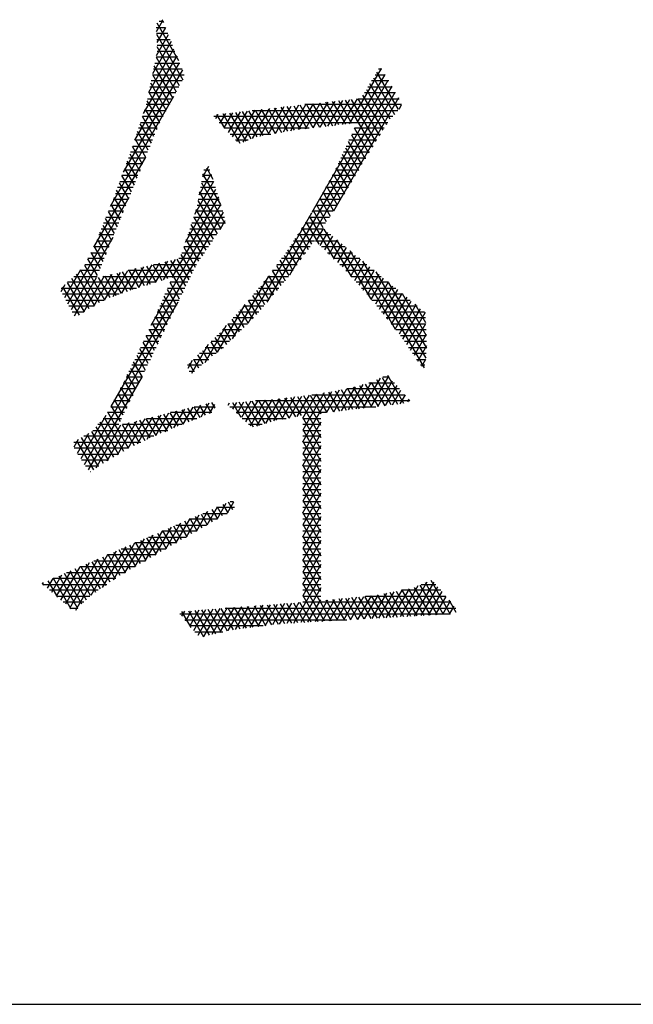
# Model space of a CAD drawing. Header units: millimetres. Extents: x 981 to 1872, y 361 to 991.
# Tile 14 of 62: x 1439 to 1447, y 361 to 374. Entities that reach past the tile are written whole.
import ezdxf

# ---------------------------------------------------------------- set-up
doc = ezdxf.new("R2010")
doc.units = ezdxf.units.MM
doc.header["$LTSCALE"] = 46.2
doc.layers.get('0').update_dxf_attribs({"linetype": 'CONTINUOUS'})
doc.layers.add('1', color=7, linetype='CONTINUOUS')

msp = doc.modelspace()

# ---------------------------------------------------------------- linework, layer by layer
at = {"linetype": 'Continuous'}
msp.add_line((980.848, 361.369), (1871.848, 361.369), dxfattribs=at)
at = {"layer": '1', "linetype": 'Continuous'}
for p, q in [((1440.686, 373.882), (1440.767, 374.022)), ((1440.755, 374.034), (1440.777, 373.996)), ((1440.684, 373.933), (1440.803, 373.933)), ((1440.803, 373.932), (1440.691, 373.739)), ((1440.974, 373.504), (1440.693, 373.99)), ((1440.772, 374.009), (1440.72, 374.009)), ((1440.685, 373.574), (1440.839, 373.842)), ((1440.833, 373.856), (1440.687, 373.856)), ((1440.687, 373.847), (1441.025, 373.262)), ((1440.69, 373.78), (1440.863, 373.78)), ((1440.588, 373.103), (1440.911, 373.661)), ((1440.875, 373.752), (1440.636, 373.339)), ((1440.894, 373.704), (1440.693, 373.704)), ((1440.983, 373.184), (1440.693, 373.684)), ((1440.947, 373.571), (1440.516, 372.826)), ((1440.68, 373.554), (1440.94, 373.105)), ((1440.955, 373.552), (1440.68, 373.552)), ((1440.695, 373.628), (1440.924, 373.628)), ((1441.019, 373.391), (1440.259, 372.074)), ((1440.406, 372.483), (1440.983, 373.481)), ((1441.015, 373.399), (1440.649, 373.399)), ((1440.897, 373.027), (1440.657, 373.442)), ((1440.664, 373.475), (1440.985, 373.475)), ((1443.169, 372.695), (1443.58, 373.406)), ((1443.584, 373.399), (1443.544, 373.399)), ((1440.633, 373.323), (1441.041, 373.323)), ((1440.635, 373.329), (1440.855, 372.948)), ((1442.689, 371.558), (1443.668, 373.255)), ((1443.624, 373.33), (1443.263, 372.706)), ((1443.476, 373.286), (1443.747, 372.816)), ((1443.498, 373.323), (1443.628, 373.323)), ((1443.8, 372.877), (1443.521, 373.36)), ((1440.602, 373.171), (1440.975, 373.171)), ((1440.812, 372.87), (1440.612, 373.217)), ((1441.017, 373.247), (1440.618, 373.247)), ((1443.712, 373.179), (1442.107, 370.399)), ((1443.386, 373.137), (1443.645, 372.687)), ((1443.406, 373.171), (1443.717, 373.171)), ((1443.694, 372.755), (1443.431, 373.211)), ((1443.673, 373.247), (1443.452, 373.247)), ((1440.093, 371.635), (1440.911, 373.051)), ((1440.571, 373.018), (1440.893, 373.018)), ((1440.934, 373.094), (1440.587, 373.094)), ((1440.589, 373.104), (1440.769, 372.791)), ((1442.4, 370.753), (1443.757, 373.103)), ((1443.801, 373.027), (1442.961, 371.573)), ((1442.981, 372.674), (1443.173, 373.007)), ((1443.267, 373.017), (1443.075, 372.685)), ((1443.113, 373), (1443.463, 372.393)), ((1443.509, 372.466), (1443.195, 373.009)), ((1443.275, 373.018), (1443.806, 373.018)), ((1443.278, 373.018), (1443.554, 372.54)), ((1443.6, 372.613), (1443.341, 373.063)), ((1443.762, 373.094), (1443.36, 373.094)), ((1440.537, 372.889), (1440.69, 372.623)), ((1440.851, 372.942), (1440.554, 372.942)), ((1440.727, 372.712), (1440.566, 372.991)), ((1441.8, 372.458), (1442.044, 372.88)), ((1442.138, 372.891), (1441.915, 372.504)), ((1442.021, 372.536), (1442.232, 372.901)), ((1442.216, 372.571), (1442.038, 372.879)), ((1442.326, 372.912), (1442.119, 372.554)), ((1442.121, 372.889), (1442.296, 372.585)), ((1442.376, 372.599), (1442.204, 372.898)), ((1442.217, 372.571), (1442.42, 372.922)), ((1442.286, 372.907), (1442.456, 372.614)), ((1442.514, 372.933), (1442.316, 372.589)), ((1442.537, 372.624), (1442.369, 372.917)), ((1442.414, 372.606), (1442.608, 372.943)), ((1442.451, 372.926), (1442.62, 372.634)), ((1442.702, 372.954), (1442.51, 372.621)), ((1442.703, 372.643), (1442.534, 372.935)), ((1443.838, 372.942), (1442.595, 372.942)), ((1442.605, 372.632), (1442.796, 372.964)), ((1442.617, 372.944), (1442.785, 372.652)), ((1442.891, 372.975), (1442.699, 372.643)), ((1442.868, 372.662), (1442.699, 372.954)), ((1442.782, 372.963), (1442.951, 372.671)), ((1442.793, 372.653), (1442.985, 372.986)), ((1443.033, 372.68), (1442.865, 372.972)), ((1443.079, 372.996), (1442.887, 372.664)), ((1442.947, 372.981), (1443.116, 372.689)), ((1443.199, 372.699), (1443.03, 372.991)), ((1443.806, 372.883), (1443.839, 372.94)), ((1440.654, 372.533), (1440.505, 372.791)), ((1440.768, 372.79), (1440.505, 372.79)), ((1440.529, 372.866), (1440.81, 372.866)), ((1443.725, 372.79), (1441.424, 372.79)), ((1441.448, 372.763), (1441.479, 372.817)), ((1441.46, 372.815), (1441.562, 372.637)), ((1441.573, 372.827), (1441.502, 372.704)), ((1441.762, 372.443), (1441.542, 372.824)), ((1441.556, 372.644), (1441.667, 372.838)), ((1441.761, 372.848), (1441.609, 372.585)), ((1441.625, 372.833), (1441.834, 372.472)), ((1441.663, 372.526), (1441.856, 372.859)), ((1441.905, 372.5), (1441.708, 372.842)), ((1441.95, 372.87), (1441.717, 372.467)), ((1441.79, 372.852), (1441.977, 372.528)), ((1442.057, 372.543), (1441.873, 372.861)), ((1441.916, 372.866), (1443.79, 372.866)), ((1441.956, 372.87), (1442.136, 372.557)), ((1440.696, 372.637), (1440.456, 372.637)), ((1440.474, 372.693), (1440.618, 372.444)), ((1440.48, 372.713), (1440.727, 372.713)), ((1441.493, 372.713), (1443.661, 372.713)), ((1442.65, 372.637), (1441.562, 372.637)), ((1443.418, 372.319), (1443.233, 372.639)), ((1443.614, 372.637), (1443.233, 372.637)), ((1440.411, 372.497), (1440.545, 372.265)), ((1440.431, 372.561), (1440.665, 372.561)), ((1440.581, 372.354), (1440.442, 372.595)), ((1441.632, 372.561), (1442.159, 372.561)), ((1443.194, 372.554), (1443.372, 372.245)), ((1443.197, 372.561), (1443.567, 372.561)), ((1440.508, 372.176), (1440.379, 372.401)), ((1440.382, 372.409), (1440.603, 372.409)), ((1440.634, 372.485), (1440.407, 372.485)), ((1441.867, 372.485), (1441.701, 372.485)), ((1443.116, 372.384), (1443.284, 372.094)), ((1443.127, 372.409), (1443.473, 372.409)), ((1443.328, 372.17), (1443.155, 372.469)), ((1443.52, 372.485), (1443.162, 372.485)), ((1440.545, 372.266), (1439.876, 371.107)), ((1440.325, 372.256), (1440.541, 372.256)), ((1440.344, 372.308), (1440.472, 372.086)), ((1440.572, 372.332), (1440.353, 372.332)), ((1443.057, 372.256), (1443.379, 372.256)), ((1443.239, 372.018), (1443.077, 372.3)), ((1443.426, 372.332), (1443.092, 372.332)), ((1440.276, 372.121), (1440.399, 371.907)), ((1440.51, 372.18), (1440.297, 372.18)), ((1440.436, 371.997), (1440.31, 372.214)), ((1441.355, 372.144), (1441.276, 372.008)), ((1441.328, 372.129), (1441.411, 371.984)), ((1443.151, 371.867), (1442.999, 372.13)), ((1443.334, 372.18), (1443.022, 372.18)), ((1443.038, 372.215), (1443.195, 371.943)), ((1440.448, 372.028), (1440.241, 372.028)), ((1440.363, 371.818), (1440.242, 372.028)), ((1440.269, 372.104), (1440.479, 372.104)), ((1441.233, 371.781), (1441.39, 372.052)), ((1441.398, 372.028), (1441.28, 372.028)), ((1441.513, 371.655), (1441.284, 372.051)), ((1441.294, 372.104), (1441.374, 372.104)), ((1443.245, 372.028), (1442.945, 372.028)), ((1442.957, 372.05), (1443.104, 371.795)), ((1442.987, 372.104), (1443.289, 372.104)), ((1440.386, 371.875), (1440.185, 371.875)), ((1440.207, 371.935), (1440.327, 371.729)), ((1440.213, 371.951), (1440.417, 371.951)), ((1441.421, 371.953), (1441.176, 371.529)), ((1441.445, 371.875), (1441.251, 371.875)), ((1441.263, 371.936), (1441.566, 371.411)), ((1441.265, 371.951), (1441.421, 371.951)), ((1443.155, 371.875), (1442.862, 371.875)), ((1442.872, 371.893), (1443.011, 371.651)), ((1442.904, 371.951), (1443.2, 371.951)), ((1443.058, 371.723), (1442.915, 371.971)), ((1439.544, 370.38), (1440.335, 371.75)), ((1440.139, 371.749), (1440.254, 371.55)), ((1440.157, 371.799), (1440.355, 371.799)), ((1440.29, 371.639), (1440.173, 371.842)), ((1441.482, 371.755), (1440.885, 370.72)), ((1441.058, 371.172), (1441.451, 371.854)), ((1441.237, 371.799), (1441.469, 371.799)), ((1441.513, 371.35), (1441.241, 371.822)), ((1442.786, 371.737), (1442.919, 371.507)), ((1442.82, 371.799), (1443.107, 371.799)), ((1442.965, 371.579), (1442.829, 371.815)), ((1440.097, 371.647), (1440.293, 371.647)), ((1440.217, 371.46), (1440.103, 371.659)), ((1440.324, 371.723), (1440.128, 371.723)), ((1440.618, 370.105), (1441.513, 371.656)), ((1441.208, 371.647), (1441.516, 371.647)), ((1441.219, 371.707), (1441.466, 371.279)), ((1441.492, 371.723), (1441.222, 371.723)), ((1442.737, 371.647), (1443.009, 371.647)), ((1442.872, 371.435), (1442.743, 371.658)), ((1443.058, 371.723), (1442.779, 371.723)), ((1440.145, 371.282), (1440.03, 371.479)), ((1440.036, 371.494), (1440.231, 371.494)), ((1440.066, 371.569), (1440.181, 371.371)), ((1440.262, 371.57), (1440.067, 371.57)), ((1441.544, 371.557), (1440.1, 369.057)), ((1441.164, 371.494), (1441.563, 371.494)), ((1441.165, 371.496), (1441.371, 371.139)), ((1441.539, 371.57), (1441.189, 371.57)), ((1441.419, 371.209), (1441.197, 371.593)), ((1441.864, 370.13), (1442.683, 371.548)), ((1442.648, 371.494), (1442.91, 371.494)), ((1442.974, 370.954), (1442.655, 371.506)), ((1442.959, 371.57), (1442.695, 371.57)), ((1442.7, 371.58), (1442.826, 371.363)), ((1439.994, 371.389), (1440.108, 371.192)), ((1440.2, 371.418), (1440.006, 371.418)), ((1441.324, 371.068), (1441.133, 371.399)), ((1441.573, 371.418), (1441.139, 371.418)), ((1441.504, 371.336), (1441.571, 371.451)), ((1442.686, 371.147), (1442.562, 371.362)), ((1442.861, 371.418), (1442.598, 371.418)), ((1442.609, 371.434), (1442.774, 371.148)), ((1440.125, 371.233), (1439.587, 370.301)), ((1440.138, 371.266), (1439.945, 371.266)), ((1440.072, 371.103), (1439.958, 371.299)), ((1439.975, 371.342), (1440.169, 371.342)), ((1441.457, 371.266), (1441.089, 371.266)), ((1441.101, 371.302), (1441.276, 370.998)), ((1441.114, 371.342), (1441.508, 371.342)), ((1442.93, 371.266), (1442.499, 371.266)), ((1442.516, 371.291), (1442.637, 371.079)), ((1442.549, 371.342), (1442.838, 371.342)), ((1442.831, 371.347), (1442.737, 371.184)), ((1442.793, 371.129), (1442.891, 371.298)), ((1442.838, 371.341), (1443.191, 370.731)), ((1442.95, 371.249), (1442.849, 371.075)), ((1440.076, 371.113), (1439.879, 371.113)), ((1439.999, 370.924), (1439.884, 371.123)), ((1439.914, 371.189), (1440.107, 371.189)), ((1439.922, 371.209), (1440.035, 371.013)), ((1441.037, 371.109), (1441.184, 370.853)), ((1441.354, 371.113), (1441.038, 371.113)), ((1441.063, 371.189), (1441.405, 371.189)), ((1441.229, 370.927), (1441.069, 371.205)), ((1442.662, 371.113), (1442.4, 371.113)), ((1442.422, 371.147), (1442.539, 370.945)), ((1442.45, 371.189), (1442.717, 371.189)), ((1442.588, 371.012), (1442.469, 371.219)), ((1442.731, 371.189), (1443.023, 371.189)), ((1443.115, 371.113), (1442.81, 371.113)), ((1442.906, 371.02), (1443.01, 371.2)), ((1443.07, 371.151), (1442.962, 370.965)), ((1443.448, 370.438), (1443.006, 371.203)), ((1443.019, 370.911), (1443.129, 371.102)), ((1439.841, 371.037), (1440.045, 371.037)), ((1439.843, 371.041), (1439.963, 370.835)), ((1441.144, 370.77), (1441.005, 371.012)), ((1441.013, 371.037), (1441.303, 371.037)), ((1442.327, 371.007), (1442.441, 370.81)), ((1442.35, 371.037), (1442.606, 371.037)), ((1442.49, 370.877), (1442.376, 371.075)), ((1442.888, 371.037), (1443.208, 371.037)), ((1443.189, 371.053), (1443.075, 370.856)), ((1443.131, 370.799), (1443.248, 371.004)), ((1443.174, 371.065), (1443.758, 370.054)), ((1439.762, 370.877), (1440.019, 370.432)), ((1439.766, 370.885), (1439.983, 370.885)), ((1439.926, 370.745), (1439.803, 370.959)), ((1440.014, 370.961), (1439.804, 370.961)), ((1440.349, 370.555), (1440.523, 370.855)), ((1440.625, 370.879), (1440.456, 370.588)), ((1440.484, 370.846), (1440.606, 370.634)), ((1440.681, 370.657), (1440.561, 370.864)), ((1440.563, 370.621), (1440.726, 370.903)), ((1440.639, 370.883), (1440.756, 370.68)), ((1440.647, 370.885), (1441.2, 370.885)), ((1440.828, 370.927), (1440.671, 370.654)), ((1440.83, 370.704), (1440.717, 370.901)), ((1440.778, 370.687), (1440.93, 370.951)), ((1440.794, 370.919), (1441.023, 370.522)), ((1441.064, 370.605), (1440.872, 370.937)), ((1440.949, 370.955), (1441.104, 370.687)), ((1441.251, 370.961), (1440.973, 370.961)), ((1442.228, 370.874), (1442.343, 370.675)), ((1442.236, 370.885), (1442.495, 370.885)), ((1442.392, 370.742), (1442.278, 370.94)), ((1442.551, 370.961), (1442.293, 370.961)), ((1443.301, 370.961), (1442.967, 370.961)), ((1443.045, 370.885), (1443.393, 370.885)), ((1443.308, 370.955), (1443.184, 370.739)), ((1443.237, 370.678), (1443.368, 370.905)), ((1443.427, 370.856), (1443.29, 370.618)), ((1444.134, 369.554), (1443.341, 370.927)), ((1439.704, 370.809), (1439.501, 370.458)), ((1439.622, 370.732), (1439.921, 370.732)), ((1439.653, 370.761), (1439.887, 370.355)), ((1439.952, 370.808), (1439.703, 370.808)), ((1439.953, 370.394), (1439.71, 370.815)), ((1440.014, 370.737), (1439.746, 370.272)), ((1439.879, 370.351), (1440.116, 370.76)), ((1440.09, 370.462), (1439.941, 370.719)), ((1439.995, 370.732), (1441.125, 370.732)), ((1440.218, 370.784), (1440.012, 370.428)), ((1440.019, 370.738), (1440.163, 370.488)), ((1440.236, 370.514), (1440.096, 370.756)), ((1440.127, 370.475), (1440.319, 370.808)), ((1440.174, 370.774), (1440.309, 370.54)), ((1440.421, 370.832), (1440.238, 370.515)), ((1440.382, 370.565), (1440.251, 370.792)), ((1441.162, 370.808), (1440.321, 370.808)), ((1440.329, 370.81), (1440.457, 370.588)), ((1440.532, 370.611), (1440.406, 370.828)), ((1442.126, 370.737), (1441.659, 369.928)), ((1442.123, 370.732), (1442.384, 370.732)), ((1442.129, 370.741), (1442.238, 370.552)), ((1442.29, 370.614), (1442.179, 370.807)), ((1442.44, 370.808), (1442.18, 370.808)), ((1443.486, 370.808), (1443.123, 370.808)), ((1443.189, 370.732), (1443.578, 370.732)), ((1443.343, 370.557), (1443.487, 370.807)), ((1443.547, 370.758), (1443.396, 370.497)), ((1443.509, 370.789), (1444.15, 369.68)), ((1439.459, 370.537), (1439.511, 370.627)), ((1439.694, 370.233), (1439.482, 370.6)), ((1439.539, 370.654), (1439.756, 370.278)), ((1440.676, 370.656), (1439.541, 370.656)), ((1439.822, 370.317), (1439.596, 370.707)), ((1439.63, 370.224), (1439.915, 370.717)), ((1440.983, 370.439), (1440.86, 370.652)), ((1441.088, 370.656), (1440.862, 370.656)), ((1442.027, 370.612), (1442.133, 370.429)), ((1442.326, 370.656), (1442.063, 370.656)), ((1442.185, 370.491), (1442.079, 370.675)), ((1443.671, 370.656), (1443.256, 370.656)), ((1443.449, 370.436), (1443.606, 370.709)), ((1443.666, 370.66), (1443.502, 370.375)), ((1443.553, 370.311), (1443.726, 370.611)), ((1444.164, 369.808), (1443.677, 370.651)), ((1439.461, 370.58), (1440.43, 370.58)), ((1440.206, 370.504), (1439.477, 370.504)), ((1440.903, 370.273), (1440.784, 370.479)), ((1441.014, 370.504), (1440.795, 370.504)), ((1440.822, 370.565), (1440.943, 370.356)), ((1440.829, 370.58), (1441.051, 370.58)), ((1441.923, 370.487), (1442.028, 370.306)), ((1442.196, 370.504), (1441.937, 370.504)), ((1442.081, 370.367), (1441.975, 370.55)), ((1442, 370.58), (1442.261, 370.58)), ((1443.323, 370.58), (1443.763, 370.58)), ((1443.856, 370.504), (1443.39, 370.504)), ((1443.785, 370.562), (1443.604, 370.247)), ((1443.655, 370.183), (1443.845, 370.513)), ((1443.845, 370.513), (1444.157, 369.972)), ((1439.518, 370.427), (1440.01, 370.427)), ((1439.88, 370.351), (1439.56, 370.351)), ((1439.759, 368.313), (1440.966, 370.403)), ((1440.94, 370.351), (1440.728, 370.351)), ((1440.746, 370.392), (1440.863, 370.191)), ((1440.762, 370.427), (1440.977, 370.427)), ((1441.472, 369.756), (1441.828, 370.372)), ((1442.067, 370.351), (1441.81, 370.351)), ((1441.82, 370.362), (1441.921, 370.186)), ((1441.976, 370.244), (1441.871, 370.425)), ((1441.874, 370.427), (1442.131, 370.427)), ((1443.457, 370.427), (1443.948, 370.427)), ((1444.041, 370.351), (1443.521, 370.351)), ((1443.905, 370.463), (1443.706, 370.119)), ((1443.757, 370.055), (1443.964, 370.414)), ((1444.024, 370.365), (1443.808, 369.991)), ((1444.15, 370.136), (1444.012, 370.375)), ((1439.601, 370.275), (1439.75, 370.275)), ((1440.67, 370.219), (1440.782, 370.025)), ((1440.695, 370.275), (1440.903, 370.275)), ((1440.822, 370.108), (1440.708, 370.306)), ((1441.713, 370.242), (1441.809, 370.076)), ((1441.743, 370.275), (1442.002, 370.275)), ((1441.865, 370.131), (1441.767, 370.301)), ((1443.582, 370.275), (1444.133, 370.275)), ((1443.857, 369.924), (1444.084, 370.316)), ((1444.143, 370.267), (1443.904, 369.853)), ((1440.626, 370.123), (1440.829, 370.123)), ((1440.742, 369.942), (1440.631, 370.134)), ((1440.866, 370.199), (1440.661, 370.199)), ((1441.582, 370.099), (1441.306, 369.621)), ((1441.604, 370.123), (1441.857, 370.123)), ((1441.605, 370.124), (1441.697, 369.965)), ((1441.753, 370.02), (1441.659, 370.183)), ((1441.934, 370.199), (1441.673, 370.199)), ((1444.147, 370.199), (1443.642, 370.199)), ((1443.703, 370.123), (1444.15, 370.123)), ((1443.952, 369.783), (1444.15, 370.127)), ((1440.662, 369.777), (1440.552, 369.967)), ((1440.553, 369.97), (1440.755, 369.97)), ((1440.792, 370.046), (1440.589, 370.046)), ((1440.591, 370.05), (1440.702, 369.859)), ((1441.464, 369.97), (1441.702, 369.97)), ((1441.497, 370.006), (1441.585, 369.854)), ((1441.779, 370.046), (1441.534, 370.046)), ((1441.641, 369.91), (1441.551, 370.065)), ((1444.154, 370.046), (1443.763, 370.046)), ((1443.824, 369.97), (1444.157, 369.97)), ((1444.156, 369.985), (1444, 369.713)), ((1440.512, 369.884), (1440.621, 369.694)), ((1440.718, 369.894), (1440.517, 369.894)), ((1441.14, 369.486), (1441.356, 369.86)), ((1441.408, 369.704), (1441.332, 369.835)), ((1441.387, 369.891), (1441.468, 369.752)), ((1441.625, 369.894), (1441.39, 369.894)), ((1441.528, 369.801), (1441.443, 369.947)), ((1444.16, 369.894), (1443.877, 369.894)), ((1444.047, 369.643), (1444.162, 369.843)), ((1440.432, 369.717), (1440.541, 369.528)), ((1440.644, 369.742), (1440.444, 369.742)), ((1440.581, 369.611), (1440.472, 369.8)), ((1440.48, 369.818), (1440.681, 369.818)), ((1441.288, 369.606), (1441.22, 369.724)), ((1441.455, 369.742), (1441.238, 369.742)), ((1441.276, 369.78), (1441.348, 369.655)), ((1441.314, 369.818), (1441.548, 369.818)), ((1443.929, 369.818), (1444.163, 369.818)), ((1444.157, 369.742), (1443.98, 369.742)), ((1440.57, 369.589), (1440.37, 369.589)), ((1440.501, 369.446), (1440.392, 369.634)), ((1440.407, 369.665), (1440.607, 369.665)), ((1441.267, 369.589), (1441.086, 369.589)), ((1441.147, 369.65), (1441.088, 369.548)), ((1441.168, 369.509), (1441.109, 369.612)), ((1441.162, 369.665), (1441.361, 369.665)), ((1441.164, 369.668), (1441.228, 369.557)), ((1444.032, 369.665), (1444.148, 369.665)), ((1444.139, 369.589), (1444.084, 369.589)), ((1444.148, 369.665), (1444.095, 369.574)), ((1440.42, 369.28), (1440.311, 369.469)), ((1440.332, 369.513), (1440.533, 369.513)), ((1440.352, 369.551), (1440.46, 369.363)), ((1441.106, 369.513), (1441.173, 369.513)), ((1443.869, 369.099), (1443.662, 369.458)), ((1440.5, 369.444), (1439.808, 368.245)), ((1440.257, 369.361), (1440.459, 369.361)), ((1440.27, 369.387), (1440.38, 369.197)), ((1440.496, 369.437), (1440.295, 369.437)), ((1443.156, 369.014), (1443.344, 369.34)), ((1443.448, 369.368), (1443.25, 369.025)), ((1443.297, 369.327), (1443.457, 369.05)), ((1443.345, 369.036), (1443.568, 369.424)), ((1443.54, 369.06), (1443.373, 369.348)), ((1443.419, 369.361), (1443.747, 369.361)), ((1443.67, 369.448), (1443.439, 369.048)), ((1443.449, 369.369), (1443.622, 369.069)), ((1443.704, 369.079), (1443.519, 369.401)), ((1443.534, 369.059), (1443.724, 369.388)), ((1443.588, 369.433), (1443.786, 369.089)), ((1443.68, 369.437), (1443.596, 369.437)), ((1443.777, 369.327), (1443.628, 369.07)), ((1440.181, 369.208), (1440.385, 369.208)), ((1440.189, 369.224), (1440.3, 369.032)), ((1440.422, 369.284), (1440.219, 369.284)), ((1440.34, 369.114), (1440.229, 369.305)), ((1442.649, 369.204), (1442.491, 368.929)), ((1442.567, 368.603), (1442.94, 369.25)), ((1442.842, 369.233), (1442.567, 368.756)), ((1442.567, 368.908), (1442.744, 369.216)), ((1442.663, 369.205), (1442.801, 368.966)), ((1442.686, 369.208), (1443.882, 369.208)), ((1442.881, 368.981), (1442.745, 369.216)), ((1442.825, 369.23), (1442.963, 368.991)), ((1443.038, 369.267), (1442.872, 368.98)), ((1443.046, 369), (1442.905, 369.244)), ((1442.966, 368.991), (1443.136, 369.284)), ((1442.985, 369.258), (1443.128, 369.01)), ((1443.24, 369.312), (1443.061, 369.002)), ((1443.21, 369.02), (1443.065, 369.272)), ((1443.814, 369.284), (1443.136, 369.284)), ((1443.145, 369.286), (1443.293, 369.03)), ((1443.375, 369.04), (1443.221, 369.307)), ((1443.723, 369.082), (1443.83, 369.267)), ((1443.883, 369.207), (1443.817, 369.093)), ((1440.348, 369.132), (1440.141, 369.132)), ((1440.259, 368.949), (1440.147, 369.143)), ((1441.141, 368.877), (1441.256, 369.076)), ((1441.316, 368.947), (1441.244, 369.073)), ((1441.359, 369.102), (1441.255, 368.923)), ((1441.321, 369.093), (1441.388, 368.976)), ((1441.37, 368.969), (1441.436, 369.084)), ((1441.441, 369.036), (1441.397, 369.112)), ((1441.608, 369.077), (1441.624, 369.105)), ((1441.664, 369.108), (1441.771, 368.922)), ((1441.717, 369.112), (1441.665, 369.023)), ((1441.722, 368.969), (1441.809, 369.12)), ((1441.934, 368.791), (1441.748, 369.115)), ((1441.901, 369.127), (1441.778, 368.915)), ((1441.832, 369.122), (1442.009, 368.815)), ((1441.835, 368.861), (1441.993, 369.135)), ((1442.086, 369.142), (1441.892, 368.807)), ((1442.083, 368.839), (1441.916, 369.128)), ((1443.941, 369.132), (1441.96, 369.132)), ((1441.979, 368.806), (1442.178, 369.149)), ((1442, 369.135), (1442.157, 368.862)), ((1442.235, 368.881), (1442.084, 369.142)), ((1442.272, 369.159), (1442.087, 368.84)), ((1442.168, 369.149), (1442.314, 368.896)), ((1442.194, 368.873), (1442.366, 369.17)), ((1442.394, 368.911), (1442.251, 369.157)), ((1442.46, 369.182), (1442.293, 368.892)), ((1442.334, 369.167), (1442.473, 368.926)), ((1442.392, 368.91), (1442.555, 369.193)), ((1442.552, 368.941), (1442.416, 369.176)), ((1442.499, 369.186), (1442.801, 368.661)), ((1442.801, 368.814), (1442.581, 369.196)), ((1443.919, 369.117), (1443.934, 369.142)), ((1443.924, 369.155), (1443.94, 369.128)), ((1440.274, 368.98), (1440.058, 368.98)), ((1440.328, 368.524), (1440.062, 368.986)), ((1440.1, 369.056), (1440.311, 369.056)), ((1440.105, 369.065), (1440.219, 368.866)), ((1440.742, 368.949), (1440.56, 368.634)), ((1440.678, 368.685), (1440.845, 368.975)), ((1440.888, 368.774), (1440.782, 368.959)), ((1440.948, 369), (1440.794, 368.734)), ((1440.859, 368.978), (1440.959, 368.804)), ((1441.396, 368.98), (1440.865, 368.98)), ((1440.911, 368.784), (1441.05, 369.025)), ((1441.03, 368.833), (1440.936, 368.997)), ((1441.013, 369.016), (1441.102, 368.862)), ((1441.153, 369.051), (1441.026, 368.831)), ((1441.173, 368.89), (1441.09, 369.035)), ((1441.167, 369.054), (1441.245, 368.919)), ((1441.172, 369.056), (1441.439, 369.056)), ((1441.63, 369.056), (1443.507, 369.056)), ((1442.871, 368.98), (1441.71, 368.98)), ((1440.034, 368.942), (1439.713, 368.386)), ((1439.911, 368.271), (1440.229, 368.822)), ((1440.2, 368.827), (1439.933, 368.827)), ((1440.198, 368.446), (1439.96, 368.858)), ((1440, 368.903), (1440.237, 368.903)), ((1440.013, 368.918), (1440.263, 368.485)), ((1440.331, 368.847), (1440.048, 368.357)), ((1440.183, 368.437), (1440.434, 368.873)), ((1440.243, 368.825), (1440.397, 368.558)), ((1441.016, 368.827), (1440.251, 368.827)), ((1440.537, 368.898), (1440.317, 368.518)), ((1440.466, 368.59), (1440.32, 368.844)), ((1440.397, 368.863), (1440.536, 368.622)), ((1440.44, 368.578), (1440.64, 368.924)), ((1440.605, 368.654), (1440.474, 368.882)), ((1440.551, 368.902), (1440.676, 368.684)), ((1440.558, 368.903), (1441.206, 368.903)), ((1440.747, 368.714), (1440.628, 368.921)), ((1440.705, 368.94), (1440.818, 368.744)), ((1441.79, 368.903), (1442.356, 368.903)), ((1442.047, 368.827), (1441.87, 368.827)), ((1442.801, 368.509), (1442.567, 368.916)), ((1442.567, 368.903), (1442.801, 368.903)), ((1442.801, 368.858), (1442.567, 368.451)), ((1442.801, 368.827), (1442.567, 368.827)), ((1439.668, 368.46), (1439.815, 368.714)), ((1439.788, 368.698), (1440.001, 368.329)), ((1440.067, 368.368), (1439.853, 368.738)), ((1439.866, 368.751), (1440.833, 368.751)), ((1439.907, 368.798), (1440.132, 368.407)), ((1442.567, 368.763), (1442.801, 368.357)), ((1442.567, 368.751), (1442.801, 368.751)), ((1442.567, 368.299), (1442.801, 368.705)), ((1439.679, 368.632), (1439.622, 368.534)), ((1439.624, 368.599), (1440.484, 368.599)), ((1439.658, 368.619), (1439.874, 368.245)), ((1439.936, 368.289), (1439.723, 368.659)), ((1440.653, 368.675), (1439.75, 368.675)), ((1442.801, 368.675), (1442.567, 368.675)), ((1442.801, 368.204), (1442.567, 368.611)), ((1442.567, 368.599), (1442.801, 368.599)), ((1440.325, 368.522), (1439.629, 368.522)), ((1439.676, 368.446), (1440.198, 368.446)), ((1442.801, 368.553), (1442.567, 368.146)), ((1442.801, 368.522), (1442.567, 368.522)), ((1442.567, 368.458), (1442.801, 368.052)), ((1442.567, 368.446), (1442.801, 368.446)), ((1440.07, 368.37), (1439.723, 368.37)), ((1442.567, 367.994), (1442.801, 368.4)), ((1442.801, 368.37), (1442.567, 368.37)), ((1439.771, 368.294), (1439.943, 368.294)), ((1439.836, 368.218), (1439.834, 368.218)), ((1442.801, 367.899), (1442.567, 368.306)), ((1442.567, 368.294), (1442.801, 368.294)), ((1442.801, 368.248), (1442.567, 367.841)), ((1442.801, 368.218), (1442.567, 368.218)), ((1442.567, 368.153), (1442.801, 367.747)), ((1442.567, 368.141), (1442.801, 368.141)), ((1442.567, 367.689), (1442.801, 368.095)), ((1442.801, 368.065), (1442.567, 368.065)), ((1442.801, 367.594), (1442.567, 368.001)), ((1442.567, 367.989), (1442.801, 367.989)), ((1442.801, 367.943), (1442.567, 367.536)), ((1441.465, 367.609), (1441.583, 367.814)), ((1441.678, 367.827), (1441.597, 367.686)), ((1441.669, 367.728), (1441.611, 367.827)), ((1441.634, 367.837), (1441.676, 367.837)), ((1442.801, 367.913), (1442.567, 367.913)), ((1442.567, 367.849), (1442.801, 367.442)), ((1442.567, 367.837), (1442.801, 367.837)), ((1441.2, 367.456), (1441.348, 367.712)), ((1441.284, 367.684), (1441.594, 367.684)), ((1441.405, 367.575), (1441.33, 367.704)), ((1441.466, 367.763), (1441.332, 367.533)), ((1441.4, 367.735), (1441.471, 367.613)), ((1441.69, 367.76), (1441.459, 367.76)), ((1441.537, 367.651), (1441.471, 367.765)), ((1441.541, 367.796), (1441.603, 367.689)), ((1442.567, 367.384), (1442.801, 367.791)), ((1442.801, 367.76), (1442.567, 367.76)), ((1442.801, 367.29), (1442.567, 367.696)), ((1442.567, 367.684), (1442.801, 367.684)), ((1440.996, 367.559), (1440.803, 367.225)), ((1440.935, 367.302), (1441.113, 367.61)), ((1441.141, 367.422), (1441.049, 367.582)), ((1441.231, 367.661), (1441.068, 367.379)), ((1441.462, 367.608), (1441.108, 367.608)), ((1441.119, 367.613), (1441.207, 367.46)), ((1441.273, 367.498), (1441.189, 367.643)), ((1441.26, 367.674), (1441.339, 367.536)), ((1442.801, 367.638), (1442.567, 367.232)), ((1442.801, 367.608), (1442.567, 367.608)), ((1440.761, 367.457), (1440.538, 367.072)), ((1440.671, 367.148), (1440.878, 367.508)), ((1440.697, 367.429), (1440.812, 367.23)), ((1441.2, 367.456), (1440.758, 367.456)), ((1440.878, 367.269), (1440.767, 367.46)), ((1440.838, 367.49), (1440.943, 367.307)), ((1441.009, 367.345), (1440.908, 367.521)), ((1440.933, 367.532), (1441.331, 367.532)), ((1440.978, 367.551), (1441.075, 367.383)), ((1442.567, 367.544), (1442.801, 367.137)), ((1442.567, 367.532), (1442.801, 367.532)), ((1442.567, 367.079), (1442.801, 367.486)), ((1442.801, 367.456), (1442.567, 367.456)), ((1440.133, 366.827), (1440.408, 367.304)), ((1440.526, 367.355), (1440.274, 366.918)), ((1440.406, 366.995), (1440.643, 367.406)), ((1440.937, 367.303), (1440.407, 367.303)), ((1440.415, 367.307), (1440.548, 367.077)), ((1440.614, 367.116), (1440.486, 367.337)), ((1440.556, 367.368), (1440.68, 367.154)), ((1440.582, 367.379), (1441.068, 367.379)), ((1440.746, 367.192), (1440.627, 367.399)), ((1442.801, 366.985), (1442.567, 367.391)), ((1442.567, 367.379), (1442.801, 367.379)), ((1442.801, 367.333), (1442.567, 366.927)), ((1442.801, 367.303), (1442.567, 367.303)), ((1439.844, 366.632), (1440.173, 367.202)), ((1440.291, 367.253), (1439.989, 366.729)), ((1440.134, 367.185), (1440.284, 366.924)), ((1440.35, 366.962), (1440.204, 367.215)), ((1440.232, 367.227), (1440.806, 367.227)), ((1440.275, 367.246), (1440.416, 367.001)), ((1440.482, 367.039), (1440.345, 367.276)), ((1442.567, 367.239), (1442.801, 366.832)), ((1442.567, 367.227), (1442.801, 367.227)), ((1442.567, 366.774), (1442.801, 367.181)), ((1439.821, 367.048), (1439.514, 366.517)), ((1439.573, 366.466), (1439.938, 367.099)), ((1440.056, 367.151), (1439.643, 366.436)), ((1439.853, 367.062), (1440.029, 366.757)), ((1439.881, 367.075), (1440.543, 367.075)), ((1440.092, 366.799), (1439.923, 367.093)), ((1439.993, 367.123), (1440.156, 366.842)), ((1440.675, 367.151), (1440.056, 367.151)), ((1440.219, 366.885), (1440.064, 367.154)), ((1442.801, 367.151), (1442.567, 367.151)), ((1442.801, 366.68), (1442.567, 367.086)), ((1442.567, 367.075), (1442.801, 367.075)), ((1439.586, 366.946), (1439.397, 366.619)), ((1439.455, 366.568), (1439.703, 366.997)), ((1439.53, 366.922), (1440.281, 366.922)), ((1439.571, 366.94), (1439.783, 366.573)), ((1439.839, 366.628), (1439.642, 366.97)), ((1440.412, 366.998), (1439.706, 366.998)), ((1439.712, 367.001), (1439.902, 366.671)), ((1439.966, 366.714), (1439.782, 367.032)), ((1442.801, 367.028), (1442.567, 366.622)), ((1442.801, 366.998), (1442.567, 366.998)), ((1442.567, 366.934), (1442.932, 366.301)), ((1442.567, 366.922), (1442.801, 366.922)), ((1439.221, 366.772), (1439.233, 366.793)), ((1439.351, 366.844), (1439.28, 366.721)), ((1439.29, 366.818), (1439.412, 366.606)), ((1439.338, 366.67), (1439.468, 366.895)), ((1440.161, 366.846), (1439.355, 366.846)), ((1439.589, 366.452), (1439.36, 366.848)), ((1439.431, 366.879), (1439.671, 366.463)), ((1439.727, 366.518), (1439.501, 366.909)), ((1442.453, 366.273), (1442.801, 366.876)), ((1442.801, 366.846), (1442.567, 366.846)), ((1443.91, 366.357), (1444.167, 366.802)), ((1444.254, 366.8), (1444.001, 366.362)), ((1444.38, 366.384), (1444.145, 366.792)), ((1444.215, 366.823), (1444.465, 366.389)), ((1439.235, 366.76), (1439.219, 366.787)), ((1439.224, 366.77), (1440.048, 366.77)), ((1439.936, 366.694), (1439.311, 366.694)), ((1442.801, 366.724), (1442.544, 366.278)), ((1442.847, 366.296), (1442.567, 366.782)), ((1442.567, 366.77), (1442.801, 366.77)), ((1442.801, 366.694), (1442.567, 366.694)), ((1443.546, 366.336), (1443.742, 366.676)), ((1443.841, 366.694), (1443.637, 366.341)), ((1443.869, 366.355), (1443.69, 366.666)), ((1443.728, 366.347), (1443.939, 366.713)), ((1443.769, 366.681), (1443.954, 366.36)), ((1444.049, 366.751), (1443.819, 366.352)), ((1444.344, 366.694), (1443.836, 366.694)), ((1444.04, 366.365), (1443.848, 366.696)), ((1443.928, 366.711), (1444.125, 366.369)), ((1444.21, 366.374), (1444.004, 366.732)), ((1444.074, 366.762), (1444.295, 366.379)), ((1444.092, 366.77), (1444.279, 366.77)), ((1444.092, 366.368), (1444.306, 366.738)), ((1444.358, 366.677), (1444.183, 366.373)), ((1439.399, 366.617), (1439.827, 366.617)), ((1439.75, 366.541), (1439.486, 366.541)), ((1442.567, 366.629), (1442.762, 366.291)), ((1442.567, 366.617), (1442.801, 366.617)), ((1444.473, 366.541), (1442.567, 366.541)), ((1442.635, 366.284), (1442.801, 366.571)), ((1442.887, 366.568), (1442.726, 366.289)), ((1442.818, 366.294), (1442.981, 366.577)), ((1443.017, 366.306), (1442.867, 366.566)), ((1443.074, 366.587), (1442.909, 366.299)), ((1442.95, 366.574), (1443.103, 366.311)), ((1443, 366.305), (1443.168, 366.596)), ((1443.188, 366.316), (1443.034, 366.583)), ((1443.261, 366.606), (1443.091, 366.31)), ((1443.117, 366.591), (1443.273, 366.32)), ((1443.182, 366.315), (1443.355, 366.615)), ((1443.358, 366.325), (1443.2, 366.6)), ((1443.448, 366.625), (1443.273, 366.32)), ((1443.283, 366.608), (1443.443, 366.33)), ((1443.364, 366.326), (1443.544, 366.638)), ((1443.529, 366.335), (1443.366, 366.616)), ((1443.374, 366.617), (1444.409, 366.617)), ((1443.449, 366.625), (1443.614, 366.34)), ((1443.643, 366.657), (1443.455, 366.331)), ((1443.699, 366.345), (1443.531, 366.636)), ((1443.61, 366.651), (1443.784, 366.35)), ((1444.274, 366.378), (1444.411, 366.615)), ((1444.463, 366.553), (1444.365, 366.383)), ((1444.542, 366.41), (1444.449, 366.569)), ((1439.574, 366.465), (1439.673, 366.465)), ((1441.045, 366.425), (1441.009, 366.363)), ((1441.134, 366.214), (1441.014, 366.423)), ((1441.062, 366.301), (1441.137, 366.432)), ((1441.098, 366.429), (1441.29, 366.096)), ((1441.229, 366.439), (1441.114, 366.239)), ((1441.166, 366.177), (1441.321, 366.446)), ((1441.367, 366.116), (1441.182, 366.436)), ((1441.413, 366.453), (1441.218, 366.114)), ((1441.267, 366.442), (1441.444, 366.136)), ((1441.296, 366.098), (1441.505, 366.46)), ((1441.52, 366.156), (1441.351, 366.449)), ((1441.597, 366.467), (1441.399, 366.124)), ((1441.435, 366.455), (1441.597, 366.175)), ((1441.503, 366.151), (1441.689, 366.474)), ((1441.678, 366.187), (1441.52, 366.461)), ((1441.568, 366.465), (1444.535, 366.465)), ((1441.604, 366.468), (1441.76, 366.197)), ((1441.781, 366.481), (1441.606, 366.177)), ((1441.842, 366.208), (1441.688, 366.474)), ((1441.701, 366.19), (1441.873, 366.488)), ((1441.773, 366.48), (1441.924, 366.219)), ((1441.965, 366.495), (1441.796, 366.202)), ((1442.005, 366.229), (1441.857, 366.487)), ((1441.892, 366.215), (1442.057, 366.502)), ((1441.941, 366.493), (1442.087, 366.24)), ((1442.149, 366.509), (1441.987, 366.227)), ((1442.169, 366.251), (1442.026, 366.499)), ((1442.082, 366.239), (1442.241, 366.516)), ((1442.11, 366.506), (1442.253, 366.257)), ((1442.333, 366.523), (1442.177, 366.252)), ((1442.338, 366.264), (1442.194, 366.512)), ((1442.269, 366.259), (1442.425, 366.53)), ((1442.279, 366.519), (1442.422, 366.27)), ((1442.517, 366.537), (1442.361, 366.266)), ((1442.506, 366.276), (1442.363, 366.525)), ((1442.447, 366.531), (1442.592, 366.281)), ((1442.677, 366.286), (1442.532, 366.538)), ((1444.456, 366.389), (1444.515, 366.491)), ((1444.459, 366.389), (1440.988, 366.389)), ((1441.052, 366.313), (1443.136, 366.313)), ((1442.058, 366.236), (1441.116, 366.236)), ((1441.179, 366.16), (1441.538, 366.16))]:
    msp.add_line(p, q, dxfattribs=at)

doc.saveas('drawing.dxf')
